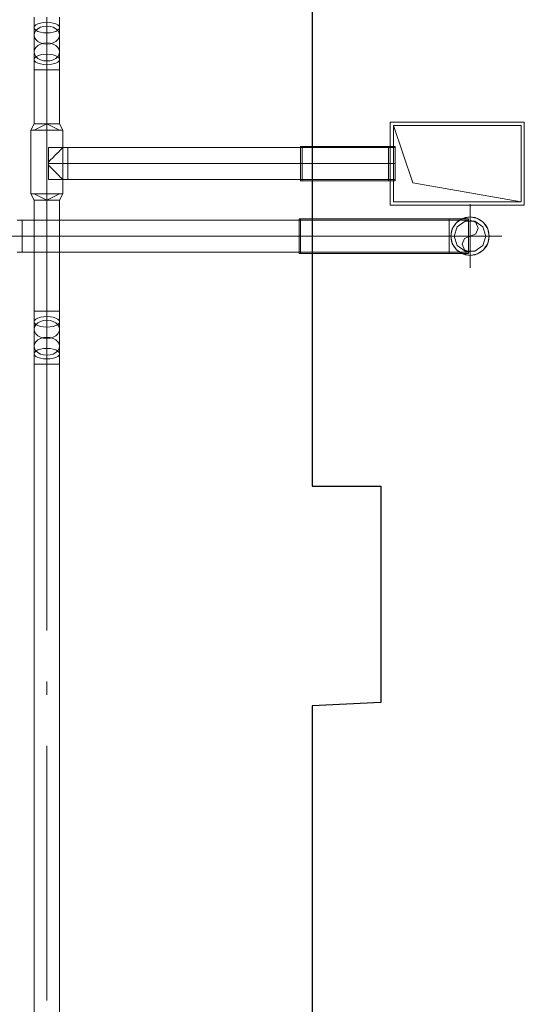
# Model space of a CAD drawing. Header units: millimetres. Extents: x -559767 to 178656, y -69521 to 138453.
# Tile 8 of 256: x -524968 to -522988, y 106646 to 110512. Entities that reach past the tile are written whole.
import ezdxf

# ---------------------------------------------------------------- set-up
doc = ezdxf.new("R2010")
doc.units = ezdxf.units.MM
doc.layers.get('Defpoints').update_dxf_attribs({"color": 31})
doc.layers.add('PDF7_Geometry', color=7, linetype='Continuous', true_color=0xaaaaaa)

# ---------------------------------------------------------------- blocks, each defined once
blk = doc.blocks.new('ghftytytd')
at = {"layer": 'PDF7_Geometry', "color": 1, "lineweight": 18, "true_color": 0xff0000}
for points in [[(18839.1, 18180.5), (18839.1, 18114.1), (18839.1, 18180.5), (18839.1, 18213), (18839.1, 18251.2)], [(18789.1, 18251.2), (18789.1, 18209.8), (18789.1, 18180.5), (18789.1, 18114.1), (18790.8, 18104.9), (18795.8, 18096.4), (18803.7, 18089.1), (18814.1, 18083.5), (18826.2, 18079.9), (18839.1, 18078.7), (18852, 18079.9), (18864.1, 18083.5), (18874.5, 18089.1), (18882.4, 18096.4), (18887.4, 18104.9), (18889.1, 18114.1), (18889.1, 18180.5), (18887.4, 18189.7), (18882.4, 18198.2), (18874.5, 18205.5), (18864.1, 18211.1), (18852, 18214.6), (18839.1, 18215.8), (18826.2, 18214.6), (18814.1, 18211.1), (18803.7, 18205.5), (18795.8, 18198.2), (18790.8, 18189.7), (18789.1, 18180.5), (18790.8, 18171.4), (18795.8, 18162.8), (18803.7, 18155.5), (18814.1, 18149.9), (18826.2, 18146.3), (18839.1, 18145.1), (18852, 18146.3), (18864.1, 18149.9), (18874.5, 18155.5), (18882.4, 18162.8), (18887.4, 18171.4), (18889.1, 18180.5), (18889.1, 18209.8), (18889.1, 18251.2)], [(18839.1, 17807.2), (18815.2, 17807.2), (18794.9, 17807.2), (18781.4, 17807.2), (18776.6, 17807.2), (18781.4, 17807.2), (18794.9, 17807.2), (18815.2, 17807.2), (18839.1, 17807.2), (18863, 17807.2), (18883.3, 17807.2), (18896.8, 17807.2), (18901.6, 17807.2), (18896.8, 17807.2), (18883.3, 17807.2), (18863, 17807.2), (18839.1, 17807.2), (18839.1, 17832.2), (18839.1, 18043.4), (18826.2, 18043.4), (18814.1, 18043.4), (18803.7, 18043.4), (18795.8, 18043.4), (18790.8, 18043.4), (18789.1, 18043.4), (18789.1, 18084.8), (18789.1, 18114.1), (18790.8, 18123.2), (18795.8, 18131.8), (18803.7, 18139.1), (18814.1, 18144.7), (18826.2, 18148.3), (18839.1, 18149.4), (18852, 18148.3), (18864.1, 18144.7), (18874.5, 18139.1), (18882.4, 18131.8), (18887.4, 18123.2), (18889.1, 18114.1)], [(18889.1, 18114.1), (18887.4, 18104.9), (18882.4, 18096.4), (18874.5, 18089.1), (18864.1, 18083.5), (18852, 18079.9), (18839.1, 18078.7), (18826.2, 18079.9), (18814.1, 18083.5), (18803.7, 18089.1), (18795.8, 18096.4), (18790.8, 18104.9), (18789.1, 18114.1), (18790.8, 18123.2), (18795.8, 18131.8), (18803.7, 18139.1), (18814.1, 18144.7), (18826.2, 18148.3), (18839.1, 18149.4), (18852, 18148.3), (18864.1, 18144.7), (18874.5, 18139.1), (18882.4, 18131.8), (18887.4, 18123.2), (18889.1, 18114.1), (18889.1, 18084.8), (18889.1, 18043.4), (18887.4, 18043.4), (18882.4, 18043.4), (18874.5, 18043.4), (18864.1, 18043.4), (18852, 18043.4), (18839.1, 18043.4), (18852, 18043.4), (18864.1, 18043.4), (18874.5, 18043.4), (18882.4, 18043.4), (18887.4, 18043.4), (18889.1, 18043.4), (18889.1, 17832.2), (18885.3, 17832.2), (18874.5, 17832.2), (18858.2, 17832.2), (18839.1, 17832.2), (18820, 17832.2), (18803.7, 17832.2), (18792.9, 17832.2), (18789.1, 17832.2), (18792.9, 17832.2), (18803.7, 17832.2), (18820, 17832.2), (18839.1, 17832.2), (18858.2, 17832.2), (18874.5, 17832.2), (18885.3, 17832.2), (18889.1, 17832.2), (18901.6, 17807.2), (18899.5, 17807.2), (18893.2, 17807.2), (18883.3, 17807.2), (18870.3, 17807.2), (18855.3, 17807.2), (18839.1, 17807.2), (18855.3, 17807.2), (18870.3, 17807.2), (18883.3, 17807.2), (18893.2, 17807.2), (18899.5, 17807.2), (18901.6, 17807.2), (18901.6, 17557.2), (18889.1, 17532.2), (18887.4, 17532.2), (18882.4, 17532.2), (18874.5, 17532.2), (18864.1, 17532.2), (18852, 17532.2), (18839.1, 17532.2), (18852, 17532.2), (18864.1, 17532.2), (18874.5, 17532.2), (18882.4, 17532.2), (18887.4, 17532.2), (18889.1, 17532.2), (18889.1, 17096), (18889.1, 17054.6), (18889.1, 17025.3), (18887.4, 17016.2), (18882.4, 17007.6), (18874.5, 17000.3), (18864.1, 16994.7), (18852, 16991.2), (18839.1, 16990), (18826.2, 16991.2), (18814.1, 16994.7), (18803.7, 17000.3), (18795.8, 17007.6), (18790.8, 17016.2), (18789.1, 17025.3)], [(18839.1, 18043.4), (18839.1, 18081.6), (18839.1, 18114.1)], [(18839.1, 17096), (18852, 17096), (18864.1, 17096), (18874.5, 17096), (18882.4, 17096), (18887.4, 17096), (18889.1, 17096), (18887.4, 17096), (18882.4, 17096), (18874.5, 17096), (18864.1, 17096), (18852, 17096), (18839.1, 17096), (18839.1, 17532.2), (18826.2, 17532.2), (18814.1, 17532.2), (18803.7, 17532.2), (18795.8, 17532.2), (18790.8, 17532.2), (18789.1, 17532.2), (18776.6, 17557.2), (18776.6, 17807.2), (18778.7, 17807.2), (18785, 17807.2), (18794.9, 17807.2), (18807.9, 17807.2), (18822.9, 17807.2), (18839.1, 17807.2), (18839.1, 17557.2), (18822.9, 17557.2), (18807.9, 17557.2), (18794.9, 17557.2), (18785, 17557.2), (18778.7, 17557.2), (18776.6, 17557.2), (18778.7, 17557.2), (18785, 17557.2), (18794.9, 17557.2), (18807.9, 17557.2), (18822.9, 17557.2), (18839.1, 17557.2), (18815.2, 17557.2), (18794.9, 17557.2), (18781.4, 17557.2), (18776.6, 17557.2), (18781.4, 17557.2), (18794.9, 17557.2), (18815.2, 17557.2), (18839.1, 17557.2), (18839.1, 17807.2), (18822.9, 17807.2), (18807.9, 17807.2), (18794.9, 17807.2), (18785, 17807.2), (18778.7, 17807.2), (18776.6, 17807.2), (18789.1, 17832.2), (18790.8, 17832.2), (18795.8, 17832.2), (18803.7, 17832.2), (18814.1, 17832.2), (18826.2, 17832.2), (18839.1, 17832.2), (18852, 17832.2), (18864.1, 17832.2), (18874.5, 17832.2), (18882.4, 17832.2), (18887.4, 17832.2), (18889.1, 17832.2), (18887.4, 17832.2), (18882.4, 17832.2), (18874.5, 17832.2), (18864.1, 17832.2), (18852, 17832.2), (18839.1, 17832.2), (18826.2, 17832.2), (18814.1, 17832.2), (18803.7, 17832.2), (18795.8, 17832.2), (18790.8, 17832.2), (18789.1, 17832.2), (18789.1, 18043.4), (18790.8, 18043.4), (18795.8, 18043.4), (18803.7, 18043.4), (18814.1, 18043.4), (18826.2, 18043.4), (18839.1, 18043.4), (18839.1, 17832.2), (18889.1, 17807.2), (18789.1, 17807.2), (18839.1, 17832.2)], [(20700, 17526), (20700, 17826), (20200, 17826)], [(19841, 17676), (19841, 17658.5), (19841, 17642.2), (19841, 17628.2), (19841, 17617.5), (19841, 17610.8), (19841, 17608.5), (19841, 17610.8), (19841, 17617.5), (19841, 17628.2), (19841, 17642.2), (19841, 17658.5), (19841, 17676), (19841, 17693.5), (19841, 17709.7), (19841, 17723.7), (19841, 17734.4), (19841, 17741.2), (19841, 17743.5), (19841, 17741.2), (19841, 17734.4), (19841, 17723.7), (19841, 17709.7), (19841, 17693.5), (19841, 17676), (19841, 17693.5), (19841, 17709.7), (19841, 17723.7), (19841, 17734.4), (19841, 17741.2), (19841, 17743.5), (19835, 17743.5)], [(19835, 17676), (19835, 17693.5), (19835, 17709.7), (19835, 17723.7), (19835, 17734.4), (19835, 17741.2), (19835, 17743.5), (19835, 17741.2), (19835, 17734.4), (19835, 17723.7), (19835, 17709.7), (19835, 17693.5), (19835, 17676), (19841, 17676), (19841, 17693.5), (19841, 17709.7), (19841, 17723.7), (19841, 17734.4), (19841, 17741.2), (19841, 17743.5), (20180, 17743.5), (20206.1, 17743.5), (20206.1, 17741.2), (20206.1, 17734.4), (20206.1, 17723.7), (20206.1, 17709.7), (20206.1, 17693.5), (20206.1, 17676), (20206.1, 17693.5), (20206.1, 17709.7), (20206.1, 17723.7), (20206.1, 17734.4), (20206.1, 17741.2), (20206.1, 17743.5)], [(20180, 17743.5), (20180, 17741.2), (20180, 17734.4), (20180, 17723.7), (20180, 17709.7), (20180, 17693.5), (20180, 17676)], [(20180, 17676), (20180, 17693.5), (20180, 17709.7), (20180, 17723.7), (20180, 17734.4), (20180, 17741.2), (20180, 17743.5)], [(20180, 17676), (20180, 17693.5), (20180, 17709.7), (20180, 17723.7), (20180, 17734.4), (20180, 17741.2), (20180, 17743.5)], [(20180, 17743.5), (20180, 17741.2), (20180, 17734.4), (20180, 17723.7), (20180, 17709.7), (20180, 17693.5), (20180, 17676)], [(18921.6, 17676), (18921.6, 17692.2), (18921.6, 17707.2), (18921.6, 17720.2), (18921.6, 17730.1), (18921.6, 17736.4), (18921.6, 17738.5), (18921.6, 17736.4), (18921.6, 17730.1), (18921.6, 17720.2), (18921.6, 17707.2), (18921.6, 17692.2), (18921.6, 17676), (18921.6, 17659.8), (18921.6, 17644.7), (18921.6, 17631.8), (18921.6, 17621.9), (18921.6, 17615.6), (18921.6, 17613.5), (18921.6, 17615.6), (18921.6, 17621.9), (18921.6, 17631.8), (18921.6, 17644.7), (18921.6, 17659.8), (18921.6, 17676), (19835, 17676), (18921.6, 17676), (18901.6, 17676), (18845.2, 17676)], [(20206.1, 17738.5), (20206.1, 17736.4), (20206.1, 17730.1), (20206.1, 17720.2), (20206.1, 17707.2), (20206.1, 17692.2), (20206.1, 17676), (20206.1, 17692.2), (20206.1, 17707.2), (20206.1, 17720.2), (20206.1, 17730.1), (20206.1, 17736.4), (20206.1, 17738.5), (20200, 17738.5), (20180, 17738.5), (19841, 17738.5), (19841, 17736.4), (19841, 17730.1), (19841, 17720.2), (19841, 17707.2), (19841, 17692.2), (19841, 17676), (19841, 17692.2), (19841, 17707.2), (19841, 17720.2), (19841, 17730.1), (19841, 17736.4), (19841, 17738.5), (19835, 17738.5), (19835, 17736.4), (19835, 17730.1), (19835, 17720.2), (19835, 17707.2), (19835, 17692.2), (19835, 17676), (19835, 17659.8), (19835, 17644.7), (19835, 17631.8), (19835, 17621.9), (19835, 17615.6), (19835, 17613.5), (19835, 17615.6), (19835, 17621.9), (19835, 17631.8), (19835, 17644.7), (19835, 17659.8), (19835, 17676), (19835, 17692.2), (19835, 17707.2), (19835, 17720.2), (19835, 17730.1), (19835, 17736.4), (19835, 17738.5), (18921.6, 17738.5), (18901.6, 17738.5), (18845.2, 17738.5), (18845.2, 17736.4), (18845.2, 17730.1), (18845.2, 17720.2), (18845.2, 17707.2), (18845.2, 17692.2), (18845.2, 17676), (18845.2, 17692.2), (18845.2, 17707.2), (18845.2, 17720.2), (18845.2, 17730.1), (18845.2, 17736.4), (18845.2, 17738.5), (18845.2, 17736.6), (18845.2, 17731.1), (18845.2, 17722.3), (18845.2, 17710.7), (18845.2, 17697), (18845.2, 17682.1), (18845.2, 17676), (18845.2, 17669.9), (18853.8, 17661.3), (18862.3, 17652.8), (18870.5, 17644.6), (18878.3, 17636.7), (18885.5, 17629.5), (18891.9, 17623.2), (18897, 17618.1), (18900.4, 17614.7), (18901.6, 17613.5), (18900.4, 17614.7), (18897, 17618.1), (18891.9, 17623.2), (18885.5, 17629.5), (18878.3, 17636.7), (18870.5, 17644.6), (18862.3, 17652.8), (18853.8, 17661.3), (18845.2, 17669.9), (18845.2, 17676), (18845.2, 17682.1), (18845.2, 17697), (18845.2, 17710.7), (18845.2, 17722.3), (18845.2, 17731.1), (18845.2, 17736.6), (18845.2, 17738.5), (18901.6, 17738.5), (18901.6, 17613.5), (18845.2, 17613.5), (18845.2, 17615.4), (18845.2, 17620.9), (18845.2, 17629.7), (18845.2, 17641.3), (18845.2, 17654.9), (18845.2, 17669.9), (18845.2, 17654.9), (18845.2, 17641.3), (18845.2, 17629.7), (18845.2, 17620.9), (18845.2, 17615.4), (18845.2, 17613.5), (18845.2, 17615.6), (18845.2, 17621.9), (18845.2, 17631.8), (18845.2, 17644.7), (18845.2, 17659.8), (18845.2, 17676), (18845.2, 17659.8), (18845.2, 17644.7), (18845.2, 17631.8), (18845.2, 17621.9), (18845.2, 17615.6), (18845.2, 17613.5), (18901.6, 17613.5), (18921.6, 17613.5), (18921.6, 17615.6), (18921.6, 17621.9), (18921.6, 17631.8), (18921.6, 17644.7), (18921.6, 17659.8), (18921.6, 17676), (18921.6, 17659.8), (18921.6, 17644.7), (18921.6, 17631.8), (18921.6, 17621.9), (18921.6, 17615.6), (18921.6, 17613.5), (19835, 17613.5), (19835, 17615.6), (19835, 17621.9), (19835, 17631.8), (19835, 17644.7), (19835, 17659.8), (19835, 17676), (19835, 17659.8), (19835, 17644.7), (19835, 17631.8), (19835, 17621.9), (19835, 17615.6), (19835, 17613.5), (19841, 17613.5), (19841, 17615.6), (19841, 17621.9), (19841, 17631.8), (19841, 17644.7), (19841, 17659.8), (19841, 17676), (19841, 17659.8), (19841, 17644.7), (19841, 17631.8), (19841, 17621.9), (19841, 17615.6), (19841, 17613.5), (20180, 17613.5), (20180, 17615.6), (20180, 17621.9), (20180, 17631.8), (20180, 17644.7), (20180, 17659.8), (20180, 17676), (20180, 17692.2), (20180, 17707.2), (20180, 17720.2), (20180, 17730.1), (20180, 17736.4), (20180, 17738.5), (20180, 17736.4), (20180, 17730.1), (20180, 17720.2), (20180, 17707.2), (20180, 17692.2), (20180, 17676), (20180, 17659.8), (20180, 17644.7), (20180, 17631.8), (20180, 17621.9), (20180, 17615.6), (20180, 17613.5), (20200, 17613.5), (20206.1, 17613.5), (20206.1, 17615.6), (20206.1, 17621.9), (20206.1, 17631.8), (20206.1, 17644.7), (20206.1, 17659.8), (20206.1, 17676), (20206.1, 17659.8), (20206.1, 17644.7), (20206.1, 17631.8), (20206.1, 17621.9), (20206.1, 17615.6), (20206.1, 17613.5)], [(20180, 17738.5), (20180, 17736.4), (20180, 17730.1), (20180, 17720.2), (20180, 17707.2), (20180, 17692.2), (20180, 17676)], [(20180, 17676), (20180, 17692.2), (20180, 17707.2), (20180, 17720.2), (20180, 17730.1), (20180, 17736.4), (20180, 17738.5)], [(19835, 17608.5), (19835, 17610.8), (19835, 17617.5), (19835, 17628.2), (19835, 17642.2), (19835, 17658.5), (19835, 17676), (19835, 17658.5), (19835, 17642.2), (19835, 17628.2), (19835, 17617.5), (19835, 17610.8), (19835, 17608.5), (19841, 17608.5), (19841, 17610.8), (19841, 17617.5), (19841, 17628.2), (19841, 17642.2), (19841, 17658.5), (19841, 17676), (19841, 17658.5), (19841, 17642.2), (19841, 17628.2), (19841, 17617.5), (19841, 17610.8), (19841, 17608.5), (20180, 17608.5), (20206.1, 17608.5), (20206.1, 17610.8), (20206.1, 17617.5), (20206.1, 17628.2), (20206.1, 17642.2), (20206.1, 17658.5), (20206.1, 17676), (20206.1, 17658.5), (20206.1, 17642.2), (20206.1, 17628.2), (20206.1, 17617.5), (20206.1, 17610.8), (20206.1, 17608.5)], [(20180, 17676), (20180, 17658.5), (20180, 17642.2), (20180, 17628.2), (20180, 17617.5), (20180, 17610.8), (20180, 17608.5)], [(20180, 17608.5), (20180, 17610.8), (20180, 17617.5), (20180, 17628.2), (20180, 17642.2), (20180, 17658.5), (20180, 17676)], [(20180, 17676), (20180, 17659.8), (20180, 17644.7), (20180, 17631.8), (20180, 17621.9), (20180, 17615.6), (20180, 17613.5)], [(20180, 17613.5), (20180, 17615.6), (20180, 17621.9), (20180, 17631.8), (20180, 17644.7), (20180, 17659.8), (20180, 17676)], [(20180, 17676), (20200, 17676), (20206.1, 17676)], [(20180, 17676), (20180, 17658.5), (20180, 17642.2), (20180, 17628.2), (20180, 17617.5), (20180, 17610.8), (20180, 17608.5)], [(20180, 17608.5), (20180, 17610.8), (20180, 17617.5), (20180, 17628.2), (20180, 17642.2), (20180, 17658.5), (20180, 17676)], [(18839.1, 17557.2), (18855.3, 17557.2), (18870.3, 17557.2), (18883.3, 17557.2), (18893.2, 17557.2), (18899.5, 17557.2), (18901.6, 17557.2)], [(18901.6, 17557.2), (18899.5, 17557.2), (18893.2, 17557.2), (18883.3, 17557.2), (18870.3, 17557.2), (18855.3, 17557.2), (18839.1, 17557.2)], [(18839.1, 17557.2), (18839.1, 17532.2)], [(18839.1, 17532.2), (18820, 17532.2), (18803.7, 17532.2), (18792.9, 17532.2), (18789.1, 17532.2)], [(18789.1, 17532.2), (18792.9, 17532.2), (18803.7, 17532.2), (18820, 17532.2), (18839.1, 17532.2)], [(18889.1, 17532.2), (18885.3, 17532.2), (18874.5, 17532.2), (18858.2, 17532.2), (18839.1, 17532.2)], [(18839.1, 17532.2), (18858.2, 17532.2), (18874.5, 17532.2), (18885.3, 17532.2), (18889.1, 17532.2)], [(18839.1, 17096), (18826.2, 17096), (18814.1, 17096), (18803.7, 17096), (18795.8, 17096), (18790.8, 17096), (18789.1, 17096)], [(18789.1, 17096), (18789.1, 17054.6)], [(18789.1, 17096), (18790.8, 17096), (18795.8, 17096), (18803.7, 17096), (18814.1, 17096), (18826.2, 17096), (18839.1, 17096)], [(18839.1, 17096), (18826.2, 17096), (18814.1, 17096), (18803.7, 17096), (18795.8, 17096), (18790.8, 17096), (18789.1, 17096)], [(18839.1, 17096), (18852, 17096), (18864.1, 17096), (18874.5, 17096), (18882.4, 17096), (18887.4, 17096), (18889.1, 17096)], [(18889.1, 17096), (18887.4, 17096), (18882.4, 17096), (18874.5, 17096), (18864.1, 17096), (18852, 17096), (18839.1, 17096)], [(18839.1, 17096), (18839.1, 17057.8), (18839.1, 17025.3)], [(18789.1, 9986), (18789.1, 16888.2), (18790.8, 16888.2), (18795.8, 16888.2), (18803.7, 16888.2), (18814.1, 16888.2), (18826.2, 16888.2), (18839.1, 16888.2), (18826.2, 16888.2), (18814.1, 16888.2), (18803.7, 16888.2), (18795.8, 16888.2), (18790.8, 16888.2), (18789.1, 16888.2), (18789.1, 16929.6), (18789.1, 16958.9), (18789.1, 17025.3), (18790.8, 17034.5), (18795.8, 17043), (18803.7, 17050.3), (18814.1, 17055.9), (18826.2, 17059.5), (18839.1, 17060.7), (18852, 17059.5), (18864.1, 17055.9), (18874.5, 17050.3), (18882.4, 17043), (18887.4, 17034.5), (18889.1, 17025.3), (18889.1, 16958.9), (18887.4, 16968.1), (18882.4, 16976.6), (18874.5, 16983.9), (18864.1, 16989.5), (18852, 16993), (18839.1, 16994.3), (18826.2, 16993), (18814.1, 16989.5), (18803.7, 16983.9), (18795.8, 16976.6), (18790.8, 16968.1), (18789.1, 16958.9), (18790.8, 16949.8), (18795.8, 16941.2), (18803.7, 16933.9), (18814.1, 16928.3), (18826.2, 16924.7), (18839.1, 16923.5), (18852, 16924.7), (18864.1, 16928.3), (18874.5, 16933.9), (18882.4, 16941.2), (18887.4, 16949.8), (18889.1, 16958.9), (18889.1, 16929.6), (18889.1, 16888.2), (18887.4, 16888.2), (18882.4, 16888.2), (18874.5, 16888.2), (18864.1, 16888.2), (18852, 16888.2), (18839.1, 16888.2), (18839.1, 15842.9), (18839.1, 16888.2), (18852, 16888.2), (18864.1, 16888.2), (18874.5, 16888.2), (18882.4, 16888.2), (18887.4, 16888.2), (18889.1, 16888.2), (18889.1, 9986)], [(18789.1, 17025.3), (18790.8, 17034.5), (18795.8, 17043), (18803.7, 17050.3), (18814.1, 17055.9), (18826.2, 17059.5), (18839.1, 17060.7)], [(18789.1, 17054.6), (18789.1, 17025.3)], [(18839.1, 17060.7), (18852, 17059.5), (18864.1, 17055.9), (18874.5, 17050.3), (18882.4, 17043), (18887.4, 17034.5), (18889.1, 17025.3)], [(18839.1, 16990), (18826.2, 16991.2), (18814.1, 16994.7), (18803.7, 17000.3), (18795.8, 17007.6), (18790.8, 17016.2), (18789.1, 17025.3)], [(18889.1, 17025.3), (18887.4, 17016.2), (18882.4, 17007.6), (18874.5, 17000.3), (18864.1, 16994.7), (18852, 16991.2), (18839.1, 16990)], [(18839.1, 16958.9), (18839.1, 16926.5)], [(18839.1, 16926.5), (18839.1, 16888.2)], [(18839.1, 16888.2), (18852, 16888.2), (18864.1, 16888.2), (18874.5, 16888.2), (18882.4, 16888.2), (18887.4, 16888.2), (18889.1, 16888.2)], [(18889.1, 16888.2), (18887.4, 16888.2), (18882.4, 16888.2), (18874.5, 16888.2), (18864.1, 16888.2), (18852, 16888.2), (18839.1, 16888.2)]]:
    blk.add_lwpolyline(points, dxfattribs=at)
for points in [[(18789.1, 18209.8), (18790.8, 18215.1), (18795.8, 18220.1), (18803.7, 18224.5), (18814.1, 18227.7), (18826.2, 18229.8), (18839.1, 18230.5), (18852, 18229.8), (18864.1, 18227.7), (18874.5, 18224.5), (18882.4, 18220.1), (18887.4, 18215.1), (18889.1, 18209.8), (18887.4, 18204.4), (18882.4, 18199.4), (18874.5, 18195.1), (18864.1, 18191.9), (18852, 18189.8), (18839.1, 18189.1), (18826.2, 18189.8), (18814.1, 18191.9), (18803.7, 18195.1), (18795.8, 18199.4), (18790.8, 18204.4)], [(18789.1, 18180.5), (18790.8, 18189.7), (18795.8, 18198.2), (18803.7, 18205.5), (18814.1, 18211.1), (18826.2, 18214.6), (18839.1, 18215.8), (18852, 18214.6), (18864.1, 18211.1), (18874.5, 18205.5), (18882.4, 18198.2), (18887.4, 18189.7), (18889.1, 18180.5), (18887.4, 18171.4), (18882.4, 18162.8), (18874.5, 18155.5), (18864.1, 18149.9), (18852, 18146.3), (18839.1, 18145.1), (18826.2, 18146.3), (18814.1, 18149.9), (18803.7, 18155.5), (18795.8, 18162.8), (18790.8, 18171.4)], [(18889.1, 18084.8), (18887.4, 18079.4), (18882.4, 18074.4), (18874.5, 18070.1), (18864.1, 18066.9), (18852, 18064.8), (18839.1, 18064.1), (18826.2, 18064.8), (18814.1, 18066.9), (18803.7, 18070.1), (18795.8, 18074.4), (18790.8, 18079.4), (18789.1, 18084.8), (18790.8, 18090.1), (18795.8, 18095.2), (18803.7, 18099.4), (18814.1, 18102.7), (18826.2, 18104.8), (18839.1, 18105.5), (18852, 18104.8), (18864.1, 18102.7), (18874.5, 18099.4), (18882.4, 18095.2), (18887.4, 18090.1)], [(18889.1, 18043.4), (18887.4, 18043.4), (18882.4, 18043.4), (18874.5, 18043.4), (18864.1, 18043.4), (18852, 18043.4), (18839.1, 18043.4), (18826.2, 18043.4), (18814.1, 18043.4), (18803.7, 18043.4), (18795.8, 18043.4), (18790.8, 18043.4), (18789.1, 18043.4), (18790.8, 18043.4), (18795.8, 18043.4), (18803.7, 18043.4), (18814.1, 18043.4), (18826.2, 18043.4), (18839.1, 18043.4), (18852, 18043.4), (18864.1, 18043.4), (18874.5, 18043.4), (18882.4, 18043.4), (18887.4, 18043.4)], [(20713, 17839), (20187, 17839), (20187, 17513), (20713, 17513)], [(20713, 17839), (20713, 17513), (20187, 17513), (20187, 17839)], [(20700, 17526), (20275, 17601), (20200, 17826), (20200, 17526)], [(18845.2, 17682.1), (18853.8, 17690.7), (18862.3, 17699.2), (18870.5, 17707.4), (18878.3, 17715.2), (18885.5, 17722.4), (18891.9, 17728.8), (18897, 17733.9), (18900.4, 17737.3), (18901.6, 17738.5), (18900.4, 17737.3), (18897, 17733.9), (18891.9, 17728.8), (18885.5, 17722.4), (18878.3, 17715.2), (18870.5, 17707.4), (18862.3, 17699.2), (18853.8, 17690.7)], [(18921.6, 17676), (18921.6, 17692.2), (18921.6, 17707.2), (18921.6, 17720.2), (18921.6, 17730.1), (18921.6, 17736.4), (18921.6, 17738.5), (18921.6, 17736.4), (18921.6, 17730.1), (18921.6, 17720.2), (18921.6, 17707.2), (18921.6, 17692.2)], [(19835, 17676), (19835, 17692.2), (19835, 17707.2), (19835, 17720.2), (19835, 17730.1), (19835, 17736.4), (19835, 17738.5), (19835, 17736.4), (19835, 17730.1), (19835, 17720.2), (19835, 17707.2), (19835, 17692.2)], [(19841, 17613.5), (19841, 17615.6), (19841, 17621.9), (19841, 17631.8), (19841, 17644.7), (19841, 17659.8), (19841, 17676), (19841, 17692.2), (19841, 17707.2), (19841, 17720.2), (19841, 17730.1), (19841, 17736.4), (19841, 17738.5), (19841, 17736.4), (19841, 17730.1), (19841, 17720.2), (19841, 17707.2), (19841, 17692.2), (19841, 17676), (19841, 17659.8), (19841, 17644.7), (19841, 17631.8), (19841, 17621.9), (19841, 17615.6)], [(20180, 17676), (19841, 17676)], [(18839.1, 17532.2), (18889.1, 17557.2), (18789.1, 17557.2)], [(18839.1, 17557.2), (18863, 17557.2), (18883.3, 17557.2), (18896.8, 17557.2), (18901.6, 17557.2), (18896.8, 17557.2), (18883.3, 17557.2), (18863, 17557.2)], [(18839.1, 17096), (18826.2, 17096), (18814.1, 17096), (18803.7, 17096), (18795.8, 17096), (18790.8, 17096), (18789.1, 17096), (18789.1, 17532.2), (18790.8, 17532.2), (18795.8, 17532.2), (18803.7, 17532.2), (18814.1, 17532.2), (18826.2, 17532.2), (18839.1, 17532.2)], [(18789.1, 17054.6), (18790.8, 17060), (18795.8, 17065), (18803.7, 17069.2), (18814.1, 17072.6), (18826.2, 17074.6), (18839.1, 17075.3), (18852, 17074.6), (18864.1, 17072.6), (18874.5, 17069.2), (18882.4, 17065), (18887.4, 17060), (18889.1, 17054.6), (18887.4, 17049.2), (18882.4, 17044.3), (18874.5, 17040), (18864.1, 17036.7), (18852, 17034.6), (18839.1, 17033.9), (18826.2, 17034.6), (18814.1, 17036.7), (18803.7, 17040), (18795.8, 17044.3), (18790.8, 17049.2)], [(18839.1, 16958.9), (18839.1, 17025.3)], [(18889.1, 16958.9), (18887.4, 16949.8), (18882.4, 16941.2), (18874.5, 16933.9), (18864.1, 16928.3), (18852, 16924.7), (18839.1, 16923.5), (18826.2, 16924.7), (18814.1, 16928.3), (18803.7, 16933.9), (18795.8, 16941.2), (18790.8, 16949.8), (18789.1, 16958.9), (18790.8, 16968.1), (18795.8, 16976.6), (18803.7, 16983.9), (18814.1, 16989.5), (18826.2, 16993), (18839.1, 16994.3), (18852, 16993), (18864.1, 16989.5), (18874.5, 16983.9), (18882.4, 16976.6), (18887.4, 16968.1)], [(18889.1, 16929.6), (18887.4, 16924.2), (18882.4, 16919.3), (18874.5, 16915), (18864.1, 16911.7), (18852, 16909.6), (18839.1, 16908.9), (18826.2, 16909.6), (18814.1, 16911.7), (18803.7, 16915), (18795.8, 16919.3), (18790.8, 16924.2), (18789.1, 16929.6), (18790.8, 16935), (18795.8, 16940), (18803.7, 16944.2), (18814.1, 16947.6), (18826.2, 16949.6), (18839.1, 16950.3), (18852, 16949.6), (18864.1, 16947.6), (18874.5, 16944.2), (18882.4, 16940), (18887.4, 16935)], [(18839.1, 16888.2), (18826.2, 16888.2), (18814.1, 16888.2), (18803.7, 16888.2), (18795.8, 16888.2), (18790.8, 16888.2), (18789.1, 16888.2), (18790.8, 16888.2), (18795.8, 16888.2), (18803.7, 16888.2), (18814.1, 16888.2), (18826.2, 16888.2)], [(18839.1, 15642.9), (18839.1, 15590)], [(18839.1, 15390), (18839.1, 14390)]]:
    blk.add_lwpolyline(points, close=True, dxfattribs=at)
at = {"layer": 'PDF7_Geometry', "color": 5, "lineweight": 18, "true_color": 0x0000ff}
for points in [[(20500, 17266.1), (20500, 17516.1)], [(20493.8, 17453.6), (20493.8, 17451.4), (20493.8, 17445.2), (20493.8, 17435.3), (20493.8, 17422.3), (20493.8, 17407.3), (20493.8, 17391.1), (20493.8, 17407.3), (20493.8, 17422.3), (20493.8, 17435.3), (20493.8, 17445.2), (20493.8, 17451.4), (20493.8, 17453.6), (20437.5, 17453.6), (20417.5, 17453.6), (19835, 17453.6), (19835, 17451.4), (19835, 17445.2), (19835, 17435.3), (19835, 17422.3), (19835, 17407.3), (19835, 17391.1), (19835, 17407.3), (19835, 17422.3), (19835, 17435.3), (19835, 17445.2), (19835, 17451.4), (19835, 17453.6), (19829, 17453.6), (19829, 17451.4), (19829, 17445.2), (19829, 17435.3), (19829, 17422.3), (19829, 17407.3), (19829, 17391.1), (19829, 17407.3), (19829, 17422.3), (19829, 17435.3), (19829, 17445.2), (19829, 17451.4), (19829, 17453.6), (18742.5, 17453.6), (18742.5, 17451.4), (18742.5, 17445.2), (18742.5, 17435.3), (18742.5, 17422.3), (18742.5, 17407.3), (18742.5, 17391.1), (18742.5, 17374.9), (18742.5, 17359.8), (18742.5, 17346.9), (18742.5, 17336.9), (18742.5, 17330.7), (18742.5, 17328.5), (18742.5, 17330.7), (18742.5, 17336.9), (18742.5, 17346.9), (18742.5, 17359.8), (18742.5, 17374.9), (18742.5, 17391.1), (18742.5, 17407.3), (18742.5, 17422.3), (18742.5, 17435.3), (18742.5, 17445.2), (18742.5, 17451.4), (18742.5, 17453.6), (18722.5, 17453.6)], [(18722.5, 17328.5), (18742.5, 17328.5), (19829, 17328.5), (19835, 17328.5), (19835, 17330.7), (19835, 17336.9), (19835, 17346.9), (19835, 17359.8), (19835, 17374.9), (19835, 17391.1), (20417.5, 17391.1), (20417.5, 17373.6), (20417.5, 17357.3), (20417.5, 17343.3), (20417.5, 17332.6), (20417.5, 17325.9), (20417.5, 17323.6), (20417.5, 17325.9), (20417.5, 17332.6), (20417.5, 17343.3), (20417.5, 17357.3), (20417.5, 17373.6), (20417.5, 17391.1), (20417.5, 17374.9), (20417.5, 17359.8), (20417.5, 17346.9), (20417.5, 17336.9), (20417.5, 17330.7), (20417.5, 17328.5), (20417.5, 17330.7), (20417.5, 17336.9), (20417.5, 17346.9), (20417.5, 17359.8), (20417.5, 17374.9), (20417.5, 17391.1), (20417.5, 17373.6), (20417.5, 17357.3), (20417.5, 17343.3), (20417.5, 17332.6), (20417.5, 17325.9), (20417.5, 17323.6), (20417.5, 17325.9), (20417.5, 17332.6), (20417.5, 17343.3), (20417.5, 17357.3), (20417.5, 17373.6), (20417.5, 17391.1), (20417.5, 17408.5), (20417.5, 17424.8), (20417.5, 17438.8), (20417.5, 17449.5), (20417.5, 17456.3), (20417.5, 17458.5), (20417.5, 17456.3), (20417.5, 17449.5), (20417.5, 17438.8), (20417.5, 17424.8), (20417.5, 17408.5), (20417.5, 17391.1)], [(20493.8, 17458.5), (20417.5, 17458.5), (19835, 17458.5), (19835, 17456.3), (19835, 17449.5), (19835, 17438.8), (19835, 17424.8), (19835, 17408.5), (19835, 17391.1), (19829, 17391.1), (19829, 17373.6), (19829, 17357.3), (19829, 17343.3), (19829, 17332.6), (19829, 17325.9), (19829, 17323.6), (19829, 17325.9), (19829, 17332.6), (19829, 17343.3), (19829, 17357.3), (19829, 17373.6), (19829, 17391.1)], [(19835, 17391.1), (19835, 17408.5), (19835, 17424.8), (19835, 17438.8), (19835, 17449.5), (19835, 17456.3), (19835, 17458.5), (19835, 17456.3), (19835, 17449.5), (19835, 17438.8), (19835, 17424.8), (19835, 17408.5), (19835, 17391.1), (19835, 17373.6), (19835, 17357.3), (19835, 17343.3), (19835, 17332.6), (19835, 17325.9), (19835, 17323.6), (19835, 17325.9), (19835, 17332.6), (19835, 17343.3), (19835, 17357.3), (19835, 17373.6), (19835, 17391.1), (19835, 17408.5), (19835, 17424.8), (19835, 17438.8), (19835, 17449.5), (19835, 17456.3), (19835, 17458.5), (19829, 17458.5), (19829, 17456.3), (19829, 17449.5), (19829, 17438.8), (19829, 17424.8), (19829, 17408.5), (19829, 17391.1), (19829, 17408.5), (19829, 17424.8), (19829, 17438.8), (19829, 17449.5), (19829, 17456.3), (19829, 17458.5)], [(20417.5, 17458.5), (20417.5, 17456.3), (20417.5, 17449.5), (20417.5, 17438.8), (20417.5, 17424.8), (20417.5, 17408.5), (20417.5, 17391.1)], [(20417.5, 17391.1), (20417.5, 17408.5), (20417.5, 17424.8), (20417.5, 17438.8), (20417.5, 17449.5), (20417.5, 17456.3), (20417.5, 17458.5)], [(20417.5, 17391.1), (20417.5, 17407.3), (20417.5, 17422.3), (20417.5, 17435.3), (20417.5, 17445.2), (20417.5, 17451.4), (20417.5, 17453.6)], [(20417.5, 17453.6), (20417.5, 17451.4), (20417.5, 17445.2), (20417.5, 17435.3), (20417.5, 17422.3), (20417.5, 17407.3), (20417.5, 17391.1)], [(20417.5, 17453.6), (20417.5, 17451.4), (20417.5, 17445.2), (20417.5, 17435.3), (20417.5, 17422.3), (20417.5, 17407.3), (20417.5, 17391.1)], [(20417.5, 17391.1), (20417.5, 17407.3), (20417.5, 17422.3), (20417.5, 17435.3), (20417.5, 17445.2), (20417.5, 17451.4), (20417.5, 17453.6)], [(20500, 17453.6), (20522.1, 17444.4), (20531.2, 17422.3), (20522.1, 17400.2), (20500, 17391.1), (20477.9, 17381.9), (20468.7, 17359.8), (20477.9, 17337.7), (20500, 17328.5)], [(20493.8, 17391.1), (20493.8, 17408.5), (20493.8, 17424.8), (20493.8, 17438.8), (20493.8, 17449.5), (20493.8, 17456.3), (20493.8, 17458.5)], [(20493.8, 17458.5), (20493.8, 17456.3), (20493.8, 17449.5), (20493.8, 17438.8), (20493.8, 17424.8), (20493.8, 17408.5), (20493.8, 17391.1)], [(18742.5, 17391.1), (18722.5, 17391.1), (18666.1, 17391.1)], [(18742.5, 17391.1), (18742.5, 17374.9), (18742.5, 17359.8), (18742.5, 17346.9), (18742.5, 17336.9), (18742.5, 17330.7), (18742.5, 17328.5)], [(18742.5, 17328.5), (18742.5, 17330.7), (18742.5, 17336.9), (18742.5, 17346.9), (18742.5, 17359.8), (18742.5, 17374.9), (18742.5, 17391.1)], [(19829, 17323.6), (19835, 17323.6), (19835, 17325.9), (19835, 17332.6), (19835, 17343.3), (19835, 17357.3), (19835, 17373.6), (19835, 17391.1), (19835, 17373.6), (19835, 17357.3), (19835, 17343.3), (19835, 17332.6), (19835, 17325.9), (19835, 17323.6), (20417.5, 17323.6), (20493.8, 17323.6)], [(20375, 17391.1), (20625, 17391.1)], [(20417.5, 17391.1), (20417.5, 17374.9), (20417.5, 17359.8), (20417.5, 17346.9), (20417.5, 17336.9), (20417.5, 17330.7), (20417.5, 17328.5)], [(20437.5, 17391.1), (20417.5, 17391.1)], [(20437.5, 17391.1), (20493.8, 17391.1)], [(20493.8, 17391.1), (20493.8, 17374.9), (20493.8, 17359.8), (20493.8, 17346.9), (20493.8, 17336.9), (20493.8, 17330.7), (20493.8, 17328.5)], [(20493.8, 17328.5), (20493.8, 17330.7), (20493.8, 17336.9), (20493.8, 17346.9), (20493.8, 17359.8), (20493.8, 17374.9), (20493.8, 17391.1)], [(20493.8, 17391.1), (20493.8, 17373.6), (20493.8, 17357.3), (20493.8, 17343.3), (20493.8, 17332.6), (20493.8, 17325.9), (20493.8, 17323.6)], [(20493.8, 17323.6), (20493.8, 17325.9), (20493.8, 17332.6), (20493.8, 17343.3), (20493.8, 17357.3), (20493.8, 17373.6), (20493.8, 17391.1)], [(20417.5, 17328.5), (20437.5, 17328.5)], [(20437.5, 17328.5), (20493.8, 17328.5)]]:
    blk.add_lwpolyline(points, dxfattribs=at)
for points in [[(18742.5, 17391.1), (18742.5, 17407.3), (18742.5, 17422.3), (18742.5, 17435.3), (18742.5, 17445.2), (18742.5, 17451.4), (18742.5, 17453.6), (18742.5, 17451.4), (18742.5, 17445.2), (18742.5, 17435.3), (18742.5, 17422.3), (18742.5, 17407.3)], [(19829, 17453.6), (19829, 17451.4), (19829, 17445.2), (19829, 17435.3), (19829, 17422.3), (19829, 17407.3), (19829, 17391.1), (19829, 17374.9), (19829, 17359.8), (19829, 17346.9), (19829, 17336.9), (19829, 17330.7), (19829, 17328.5), (19829, 17330.7), (19829, 17336.9), (19829, 17346.9), (19829, 17359.8), (19829, 17374.9), (19829, 17391.1), (19829, 17407.3), (19829, 17422.3), (19829, 17435.3), (19829, 17445.2), (19829, 17451.4)], [(19835, 17453.6), (19835, 17451.4), (19835, 17445.2), (19835, 17435.3), (19835, 17422.3), (19835, 17407.3), (19835, 17391.1), (19835, 17374.9), (19835, 17359.8), (19835, 17346.9), (19835, 17336.9), (19835, 17330.7), (19835, 17328.5), (19835, 17330.7), (19835, 17336.9), (19835, 17346.9), (19835, 17359.8), (19835, 17374.9), (19835, 17391.1), (19835, 17407.3), (19835, 17422.3), (19835, 17435.3), (19835, 17445.2), (19835, 17451.4)], [(20500, 17466.6), (20471.1, 17460.8), (20446.6, 17444.4), (20430.2, 17420), (20424.5, 17391.1), (20430.2, 17362.2), (20446.6, 17337.7), (20471.1, 17321.3), (20500, 17315.6), (20528.9, 17321.3), (20553.4, 17337.7), (20569.7, 17362.2), (20575.5, 17391.1), (20569.7, 17420), (20553.4, 17444.4), (20528.9, 17460.8)], [(20424.5, 17391.1), (20427.1, 17410.6), (20434.6, 17428.8), (20446.6, 17444.4), (20462.2, 17456.4), (20480.4, 17464), (20500, 17466.6), (20519.5, 17464), (20537.7, 17456.4), (20553.4, 17444.4), (20565.4, 17428.8), (20572.9, 17410.6), (20575.5, 17391.1), (20572.9, 17371.5), (20565.4, 17353.3), (20553.4, 17337.7), (20537.7, 17325.7), (20519.5, 17318.1), (20500, 17315.6), (20480.4, 17318.1), (20462.2, 17325.7), (20446.6, 17337.7), (20434.6, 17353.3), (20427.1, 17371.5)], [(20437.5, 17391.1), (20449.4, 17354.3), (20480.6, 17331.6), (20519.3, 17331.6), (20550.5, 17354.3), (20562.5, 17391.1), (20550.5, 17427.8), (20519.3, 17450.5), (20480.6, 17450.5), (20449.4, 17427.8)], [(18742.5, 17391.1), (19829, 17391.1), (19829, 17374.9), (19829, 17359.8), (19829, 17346.9), (19829, 17336.9), (19829, 17330.7), (19829, 17328.5), (19829, 17330.7), (19829, 17336.9), (19829, 17346.9), (19829, 17359.8), (19829, 17374.9), (19829, 17391.1)], [(20417.5, 17391.1), (20417.5, 17374.9), (20417.5, 17359.8), (20417.5, 17346.9), (20417.5, 17336.9), (20417.5, 17330.7), (20417.5, 17328.5), (19835, 17328.5), (19835, 17330.7), (19835, 17336.9), (19835, 17346.9), (19835, 17359.8), (19835, 17374.9), (19835, 17391.1)]]:
    blk.add_lwpolyline(points, close=True, dxfattribs=at)

msp = doc.modelspace()

# ---------------------------------------------------------------- linework, layer by layer
at = {"layer": 'Defpoints'}
msp.add_lwpolyline([(-526180.9, 111150.8), (-523820.9, 111150.8), (-523820.9, 108680.8), (-523550.9, 108680.8), (-523550.9, 107830.8), (-523820.9, 107818.3), (-523820.9, 106598.3), (-523550.9, 106610.8), (-523550.9, 105760.8), (-523820.9, 105760.8), (-523820.9, 104540.8), (-523570.9, 104540.8), (-523570.9, 103690.8), (-523820.9, 103690.8), (-523820.9, 102240.8), (-526180.9, 102240.8), (-526180.9, 104820.8), (-526450.9, 104820.8), (-526450.9, 106020.8), (-526180.9, 106020.8), (-526180.9, 107720.8), (-526450.9, 107720.8), (-526450.9, 108920.8), (-526180.9, 108920.8)], close=True, dxfattribs=at)

# ---------------------------------------------------------------- block references
msp.add_blockref('ghftytytd', (-543700.9, 92270.8))

doc.saveas('drawing.dxf')
